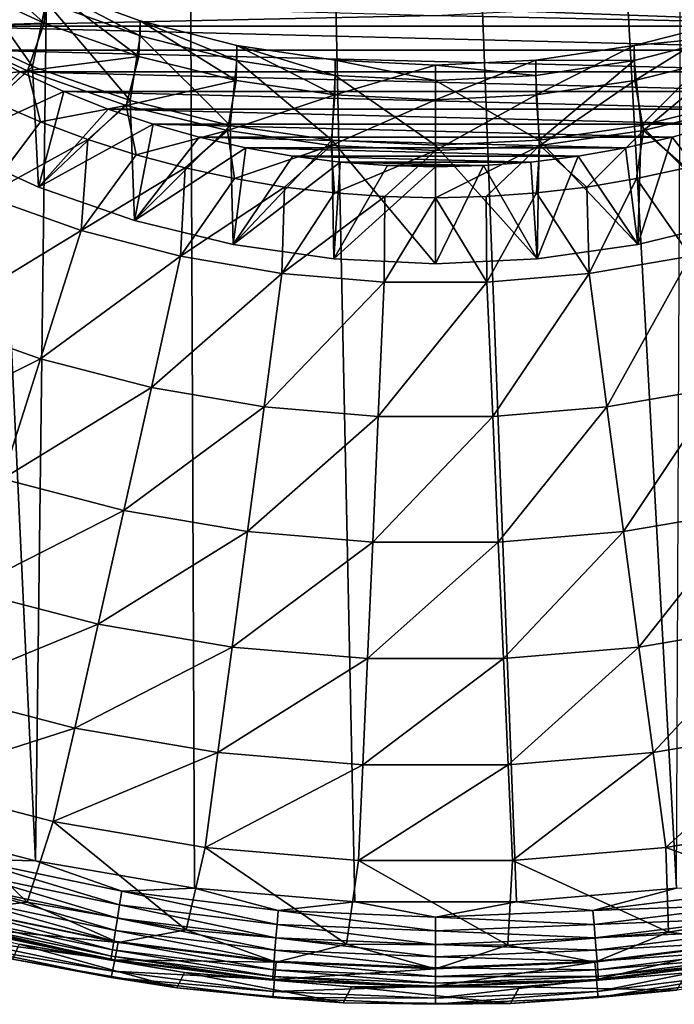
# Model space of a CAD drawing. Header units: metres. Extents: x -150 to 146, y -127 to 82.
# Tile 83 of 256: x -5 to 3, y -127 to -116. Entities that reach past the tile are written whole.
import ezdxf

# ---------------------------------------------------------------- set-up
doc = ezdxf.new("R2010")
doc.units = ezdxf.units.M
doc.layers.add('solid_ELLA_AP_WANNE_SW0001', color=7, linetype='CONTINUOUS')

msp = doc.modelspace()

# ---------------------------------------------------------------- linework, layer by layer
at = {"layer": 'solid_ELLA_AP_WANNE_SW0001'}
for points in [[(-4.56158, -125.847031, 10.967083), (-3.202313, -18.13368, 14.148131), (-9.597679, -18.242001, 14.008192)], [(-2.747187, -126.158188, 10.980032), (-3.202313, -18.13368, 14.148131), (-4.56158, -125.847031, 10.967083)], [(2.74772, -126.158119, 10.980029), (3.217331, -18.133785, 14.147997), (-3.202313, -18.13368, 14.148131)], [(-0.920594, -126.31337, 10.986633), (-3.202313, -18.13368, 14.148131), (-2.747187, -126.158188, 10.980032)], [(0.921139, -126.313347, 10.986632), (-3.202313, -18.13368, 14.148131), (-0.920594, -126.31337, 10.986633)], [(2.74772, -126.158119, 10.980029), (-3.202313, -18.13368, 14.148131), (0.921139, -126.313347, 10.986632)], [(-4.56158, -125.847031, 10.967083), (-9.597679, -18.242001, 14.008192), (-6.335864, -125.385757, 10.948422)], [(-5.45882, -115.38147, -3.731174), (-4.459298, -116.293747, -3.570315), (-5.490164, -115.813255, -3.655038)], [(-5.45882, -115.38147, -3.731174), (-4.437324, -115.875427, -3.644075), (-4.459298, -116.293747, -3.570315)], [(-5.655381, -116.290741, -4.58627), (-4.593499, -116.785728, -4.498991), (-5.458861, -115.555107, -4.715983)], [(-4.593499, -116.785728, -4.498991), (-4.437418, -116.049034, -4.62889), (-5.458861, -115.555107, -4.715983)], [(-5.490164, -115.813255, -3.655038), (-4.459298, -116.293747, -3.570315), (-5.727164, -116.334129, -4.070907)], [(-4.437324, -115.875427, -3.644075), (-3.380657, -116.673424, -3.503367), (-4.459298, -116.293747, -3.570315)], [(-4.437418, -116.049034, -4.62889), (-3.367332, -116.438866, -4.560152), (-4.437324, -115.875427, -3.644075)], [(-4.437324, -115.875427, -3.644075), (-3.367291, -116.265244, -3.575341), (-3.380657, -116.673424, -3.503367)], [(-3.367332, -116.438866, -4.560152), (-3.367291, -116.265244, -3.575341), (-4.437324, -115.875427, -3.644075)], [(0, -116.20752, -13.232071), (-5.685083, -116.329208, -13.210614), (-6.140277, -116.033478, -13.262759)], [(-4.593499, -116.785728, -4.498991), (-3.482459, -117.176842, -4.430027), (-4.437418, -116.049034, -4.62889)], [(-3.482459, -117.176842, -4.430027), (-3.367332, -116.438866, -4.560152), (-4.437418, -116.049034, -4.62889)], [(0.947085, -116.157738, -13.240849), (6.140267, -116.033485, -13.262757), (5.685075, -116.329216, -13.210613)], [(0, -116.20752, -13.232071), (5.685075, -116.329216, -13.210613), (-5.685083, -116.329208, -13.210614)], [(0.947085, -116.157738, -13.240849), (5.685075, -116.329216, -13.210613), (0, -116.20752, -13.232071)], [(-4.459298, -116.293747, -3.570315), (-4.649313, -116.836136, -3.982389), (-5.727164, -116.334129, -4.070907)], [(-5.575287, -117.683701, -12.23896), (-4.593499, -116.785728, -4.498991), (-5.655381, -116.290741, -4.58627)], [(-4.459298, -116.293747, -3.570315), (-3.380657, -116.673424, -3.503367), (-4.649313, -116.836136, -3.982389)], [(-3.367291, -116.265244, -3.575341), (-2.273702, -116.946968, -3.455134), (-3.380657, -116.673424, -3.503367)], [(-3.367332, -116.438866, -4.560152), (-2.265135, -116.720428, -4.510505), (-3.367291, -116.265244, -3.575341)], [(-3.367291, -116.265244, -3.575341), (-2.26515, -116.546776, -3.525698), (-2.273702, -116.946968, -3.455134)], [(-2.265135, -116.720428, -4.510505), (-2.26515, -116.546776, -3.525698), (-3.367291, -116.265244, -3.575341)], [(2.26515, -116.546776, -3.525698), (3.367291, -116.265244, -3.575341), (2.273702, -116.946968, -3.455134)], [(3.367317, -116.438873, -4.560151), (3.367291, -116.265244, -3.575341), (2.26515, -116.546776, -3.525698)], [(3.367291, -116.265244, -3.575341), (3.380657, -116.673424, -3.503367), (2.273702, -116.946968, -3.455134)], [(-5.727164, -116.334129, -4.070907), (-4.649313, -116.836136, -3.982389), (-5.55231, -116.938614, -6.971375)], [(-5.685083, -116.329208, -13.210614), (5.685075, -116.329216, -13.210613), (5.217944, -116.600113, -13.162847)], [(-5.685083, -116.329208, -13.210614), (5.217944, -116.600113, -13.162847), (-5.217952, -116.600105, -13.162848)], [(-3.482459, -117.176842, -4.430027), (-2.342224, -117.458626, -4.380342), (-3.367332, -116.438866, -4.560152)], [(-2.342224, -117.458626, -4.380342), (-2.265135, -116.720428, -4.510505), (-3.367332, -116.438866, -4.560152)], [(2.265129, -116.720428, -4.510505), (3.367317, -116.438873, -4.560151), (2.26515, -116.546776, -3.525698)], [(2.34223, -117.458626, -4.380342), (3.367317, -116.438873, -4.560151), (2.265129, -116.720428, -4.510505)], [(2.34223, -117.458626, -4.380342), (3.482472, -117.176842, -4.430028), (3.367317, -116.438873, -4.560151)], [(-5.217952, -116.600105, -13.162848), (-4.735258, -116.848106, -13.119118), (-5.575287, -117.683701, -12.23896)], [(-5.217952, -116.600105, -13.162848), (5.217944, -116.600113, -13.162847), (4.73525, -116.848114, -13.119118)], [(-5.217952, -116.600105, -13.162848), (4.73525, -116.848114, -13.119118), (-4.735258, -116.848106, -13.119118)], [(-2.26515, -116.546776, -3.525698), (-1.14847, -117.11116, -3.426182), (-2.273702, -116.946968, -3.455134)], [(-2.26515, -116.546776, -3.525698), (-1.144542, -116.715675, -3.495917), (-1.14847, -117.11116, -3.426182)], [(-1.144521, -116.889328, -4.480723), (-1.144542, -116.715675, -3.495917), (-2.26515, -116.546776, -3.525698)], [(-2.265135, -116.720428, -4.510505), (-1.144521, -116.889328, -4.480723), (-2.26515, -116.546776, -3.525698)], [(1.144542, -116.715675, -3.495917), (2.26515, -116.546776, -3.525698), (1.14847, -117.11116, -3.426182)], [(2.265129, -116.720428, -4.510505), (2.26515, -116.546776, -3.525698), (1.144542, -116.715675, -3.495917)], [(2.26515, -116.546776, -3.525698), (2.273702, -116.946968, -3.455134), (1.14847, -117.11116, -3.426182)], [(-3.380657, -116.673424, -3.503367), (-3.526706, -117.231682, -3.912645), (-4.649313, -116.836136, -3.982389)], [(-3.380657, -116.673424, -3.503367), (-2.273702, -116.946968, -3.455134), (-3.526706, -117.231682, -3.912645)], [(-2.342224, -117.458626, -4.380342), (-1.183103, -117.627777, -4.350515), (-2.265135, -116.720428, -4.510505)], [(-1.183103, -117.627777, -4.350515), (-1.144521, -116.889328, -4.480723), (-2.265135, -116.720428, -4.510505)], [(-1.144542, -116.715675, -3.495917), (0, -116.773682, -3.485689), (-1.14847, -117.11116, -3.426182)], [(0, -116.947327, -4.470497), (0, -116.773682, -3.485689), (-1.144542, -116.715675, -3.495917)], [(-1.144521, -116.889328, -4.480723), (0, -116.947327, -4.470497), (-1.144542, -116.715675, -3.495917)], [(1.144542, -116.715675, -3.495917), (1.14847, -117.11116, -3.426182), (0, -117.167603, -3.41623)], [(0, -116.773682, -3.485689), (1.144542, -116.715675, -3.495917), (0, -117.167603, -3.41623)], [(1.144519, -116.889328, -4.480723), (1.144542, -116.715675, -3.495917), (0, -116.773682, -3.485689)], [(1.144519, -116.889328, -4.480723), (2.265129, -116.720428, -4.510505), (1.144542, -116.715675, -3.495917)], [(1.183105, -117.627777, -4.350515), (2.265129, -116.720428, -4.510505), (1.144519, -116.889328, -4.480723)], [(1.183105, -117.627777, -4.350515), (2.34223, -117.458626, -4.380342), (2.265129, -116.720428, -4.510505)], [(2.273702, -116.946968, -3.455134), (3.380657, -116.673424, -3.503367), (2.370155, -117.51696, -3.862343)], [(3.380657, -116.673424, -3.503367), (3.526706, -117.231682, -3.912645), (2.370155, -117.51696, -3.862343)], [(-5.575287, -117.683701, -12.23896), (-4.523974, -118.164642, -12.154156), (-4.593499, -116.785728, -4.498991)], [(-4.735258, -116.848106, -13.119118), (-4.238622, -117.072746, -13.079509), (-5.575287, -117.683701, -12.23896)], [(-4.649313, -116.836136, -3.982389), (-5.032926, -117.190674, -6.95292), (-5.55231, -116.938614, -6.971375)], [(-4.649313, -116.836136, -3.982389), (-4.502293, -117.417664, -6.936165), (-5.032926, -117.190674, -6.95292)], [(-4.735258, -116.848106, -13.119118), (4.73525, -116.848114, -13.119118), (4.238614, -117.072746, -13.079508)], [(-4.735258, -116.848106, -13.119118), (4.238614, -117.072746, -13.079508), (-4.238622, -117.072746, -13.079509)], [(-4.649313, -116.836136, -3.982389), (-3.526706, -117.231682, -3.912645), (-4.502293, -117.417664, -6.936165)], [(-4.523974, -118.164642, -12.154156), (-3.482459, -117.176842, -4.430027), (-4.593499, -116.785728, -4.498991)], [(0, -116.773682, -3.485689), (0, -117.167603, -3.41623), (-1.14847, -117.11116, -3.426182)], [(1.144519, -116.889328, -4.480723), (0, -116.773682, -3.485689), (0, -116.947327, -4.470497)], [(-2.273702, -116.946968, -3.455134), (-2.370155, -117.51696, -3.862343), (-3.526706, -117.231682, -3.912645)], [(-2.273702, -116.946968, -3.455134), (-1.14847, -117.11116, -3.426182), (-2.370155, -117.51696, -3.862343)], [(-1.183103, -117.627777, -4.350515), (0, -117.685936, -4.340261), (-1.144521, -116.889328, -4.480723)], [(0, -117.685936, -4.340261), (0, -116.947327, -4.470497), (-1.144521, -116.889328, -4.480723)], [(1.183105, -117.627777, -4.350515), (1.144519, -116.889328, -4.480723), (0, -116.947327, -4.470497)], [(1.183105, -117.627777, -4.350515), (0, -116.947327, -4.470497), (0, -117.685936, -4.340261)], [(1.14847, -117.11116, -3.426182), (2.273702, -116.946968, -3.455134), (1.190801, -117.689224, -3.831967)], [(2.273702, -116.946968, -3.455134), (2.370155, -117.51696, -3.862343), (1.190801, -117.689224, -3.831967)], [(-4.238622, -117.072746, -13.079509), (-4.523974, -118.164642, -12.154156), (-5.575287, -117.683701, -12.23896)], [(-4.238622, -117.072746, -13.079509), (-3.731889, -117.272324, -13.044317), (-4.523974, -118.164642, -12.154156)], [(-4.238622, -117.072746, -13.079509), (4.238614, -117.072746, -13.079508), (3.731881, -117.272331, -13.044316)], [(-4.238622, -117.072746, -13.079509), (3.731881, -117.272331, -13.044316), (-3.731889, -117.272324, -13.044317)], [(-5.142128, -118.266846, -6.243542), (-5.032926, -117.190674, -6.95292), (-4.502293, -117.417664, -6.936165)], [(-4.523974, -118.164642, -12.154156), (-3.430445, -118.543449, -12.087362), (-3.482459, -117.176842, -4.430027)], [(-3.430445, -118.543449, -12.087362), (-2.342224, -117.458626, -4.380342), (-3.482459, -117.176842, -4.430027)], [(-1.14847, -117.11116, -3.426182), (-1.190801, -117.689224, -3.831967), (-2.370155, -117.51696, -3.862343)], [(-1.14847, -117.11116, -3.426182), (0, -117.167603, -3.41623), (-1.190801, -117.689224, -3.831967)], [(0, -117.167603, -3.41623), (0, -117.746834, -3.82181), (-1.190801, -117.689224, -3.831967)], [(1.14847, -117.11116, -3.426182), (1.190801, -117.689224, -3.831967), (0, -117.746834, -3.82181)], [(0, -117.167603, -3.41623), (1.14847, -117.11116, -3.426182), (0, -117.746834, -3.82181)], [(3.430445, -118.543449, -12.087362), (3.482472, -117.176842, -4.430028), (2.34223, -117.458626, -4.380342)], [(-3.731889, -117.272324, -13.044317), (-3.21869, -117.445244, -13.013827), (-4.523974, -118.164642, -12.154156)], [(-3.526706, -117.231682, -3.912645), (-3.961636, -117.61911, -6.921339), (-4.502293, -117.417664, -6.936165)], [(-3.526706, -117.231682, -3.912645), (-3.412164, -117.794579, -6.908465), (-3.961636, -117.61911, -6.921339)], [(-3.731889, -117.272324, -13.044317), (3.731881, -117.272331, -13.044316), (3.218681, -117.445244, -13.013827)], [(-3.731889, -117.272324, -13.044317), (3.218681, -117.445244, -13.013827), (-3.21869, -117.445244, -13.013827)], [(-3.526706, -117.231682, -3.912645), (-2.370155, -117.51696, -3.862343), (-3.412164, -117.794579, -6.908465)], [(2.855108, -117.943687, -6.897513), (2.370155, -117.51696, -3.862343), (3.526706, -117.231682, -3.912645)], [(-5.142128, -118.266846, -6.243542), (-4.502293, -117.417664, -6.936165), (-3.961636, -117.61911, -6.921339)], [(-3.21869, -117.445244, -13.013827), (-3.430445, -118.543449, -12.087362), (-4.523974, -118.164642, -12.154156)], [(-3.21869, -117.445244, -13.013827), (-2.69575, -117.592339, -12.987889), (-3.430445, -118.543449, -12.087362)], [(-3.430445, -118.543449, -12.087362), (-2.304904, -118.816582, -12.039203), (-2.342224, -117.458626, -4.380342)], [(-2.370155, -117.51696, -3.862343), (-2.855095, -117.943695, -6.897513), (-3.412164, -117.794579, -6.908465)], [(-3.21869, -117.445244, -13.013827), (3.218681, -117.445244, -13.013827), (2.695743, -117.592346, -12.987889)], [(-3.21869, -117.445244, -13.013827), (2.695743, -117.592346, -12.987889), (-2.69575, -117.592339, -12.987889)], [(-2.370155, -117.51696, -3.862343), (-2.291664, -118.066124, -6.888448), (-2.855095, -117.943695, -6.897513)], [(-2.370155, -117.51696, -3.862343), (-1.190801, -117.689224, -3.831967), (-2.291664, -118.066124, -6.888448)], [(-2.304904, -118.816582, -12.039203), (-1.183103, -117.627777, -4.350515), (-2.342224, -117.458626, -4.380342)], [(2.304904, -118.816582, -12.039203), (2.34223, -117.458626, -4.380342), (1.183105, -117.627777, -4.350515)], [(1.72316, -118.161598, -6.881344), (1.190801, -117.689224, -3.831967), (2.370155, -117.51696, -3.862343)], [(2.291677, -118.066116, -6.888448), (1.72316, -118.161598, -6.881344), (2.370155, -117.51696, -3.862343)], [(2.855108, -117.943687, -6.897513), (2.291677, -118.066116, -6.888448), (2.370155, -117.51696, -3.862343)], [(3.430445, -118.543449, -12.087362), (2.34223, -117.458626, -4.380342), (2.304904, -118.816582, -12.039203)], [(2.695743, -117.592346, -12.987889), (3.218681, -117.445244, -13.013827), (3.430445, -118.543449, -12.087362)], [(-4.038369, -118.656494, -6.22737), (-5.142128, -118.266846, -6.243542), (-3.961636, -117.61911, -6.921339)], [(-4.038369, -118.656494, -6.22737), (-3.961636, -117.61911, -6.921339), (-3.412164, -117.794579, -6.908465)], [(-2.69575, -117.592339, -12.987889), (-2.16362, -117.713829, -12.966468), (-3.430445, -118.543449, -12.087362)], [(-2.69575, -117.592339, -12.987889), (2.695743, -117.592346, -12.987889), (2.163613, -117.713829, -12.966468)], [(-2.69575, -117.592339, -12.987889), (2.163613, -117.713829, -12.966468), (-2.16362, -117.713829, -12.966468)], [(-2.304904, -118.816582, -12.039203), (-1.157854, -118.981483, -12.010125), (-1.183103, -117.627777, -4.350515)], [(0, -119.036621, -12.000402), (0, -117.685936, -4.340261), (-1.183103, -117.627777, -4.350515)], [(-1.157854, -118.981483, -12.010125), (0, -119.036621, -12.000402), (-1.183103, -117.627777, -4.350515)], [(1.157854, -118.981483, -12.010125), (1.183105, -117.627777, -4.350515), (0, -117.685936, -4.340261)], [(2.304904, -118.816582, -12.039203), (1.183105, -117.627777, -4.350515), (1.157854, -118.981483, -12.010125)], [(2.163613, -117.713829, -12.966468), (2.695743, -117.592346, -12.987889), (2.304904, -118.816582, -12.039203)], [(2.695743, -117.592346, -12.987889), (3.430445, -118.543449, -12.087362), (2.304904, -118.816582, -12.039203)], [(-2.16362, -117.713829, -12.966468), (-2.304904, -118.816582, -12.039203), (-3.430445, -118.543449, -12.087362)], [(-2.16362, -117.713829, -12.966468), (-1.626341, -117.808853, -12.949713), (-2.304904, -118.816582, -12.039203)], [(-1.190801, -117.689224, -3.831967), (-1.72315, -118.161606, -6.881344), (-2.291664, -118.066124, -6.888448)], [(-2.16362, -117.713829, -12.966468), (2.163613, -117.713829, -12.966468), (1.626335, -117.808853, -12.949713)], [(-2.16362, -117.713829, -12.966468), (1.626335, -117.808853, -12.949713), (-1.626341, -117.808853, -12.949713)], [(-1.190801, -117.689224, -3.831967), (-1.15084, -118.229942, -6.876268), (-1.72315, -118.161606, -6.881344)], [(-1.190801, -117.689224, -3.831967), (0, -117.746834, -3.82181), (-1.15084, -118.229942, -6.876268)], [(0, -117.746834, -3.82181), (-0.576026, -118.271011, -6.873243), (-1.15084, -118.229942, -6.876268)], [(0, -117.746834, -3.82181), (0, -118.284714, -6.872285), (-0.576026, -118.271011, -6.873243)], [(1.157854, -118.981483, -12.010125), (0, -117.685936, -4.340261), (0, -119.036621, -12.000402)], [(1.190801, -117.689224, -3.831967), (0, -118.284714, -6.872285), (0, -117.746834, -3.82181)], [(0.57603, -118.271011, -6.873243), (0, -118.284714, -6.872285), (1.190801, -117.689224, -3.831967)], [(1.150848, -118.229942, -6.876268), (0.57603, -118.271011, -6.873243), (1.190801, -117.689224, -3.831967)], [(1.72316, -118.161598, -6.881344), (1.150848, -118.229942, -6.876268), (1.190801, -117.689224, -3.831967)], [(1.626335, -117.808853, -12.949713), (2.163613, -117.713829, -12.966468), (2.304904, -118.816582, -12.039203)], [(-4.038369, -118.656494, -6.22737), (-3.412164, -117.794579, -6.908465), (-2.855095, -117.943695, -6.897513)], [(-1.626341, -117.808853, -12.949713), (-1.087932, -117.876579, -12.937772), (-2.304904, -118.816582, -12.039203)], [(-1.087932, -117.876579, -12.937772), (-1.157854, -118.981483, -12.010125), (-2.304904, -118.816582, -12.039203)], [(-1.626341, -117.808853, -12.949713), (1.626335, -117.808853, -12.949713), (1.087927, -117.876579, -12.937771)], [(-1.626341, -117.808853, -12.949713), (1.087927, -117.876579, -12.937771), (-1.087932, -117.876579, -12.937772)], [(-1.087932, -117.876579, -12.937772), (-0.546074, -117.916977, -12.930648), (-1.157854, -118.981483, -12.010125)], [(-1.087932, -117.876579, -12.937772), (1.087927, -117.876579, -12.937771), (0.546069, -117.916977, -12.930648)], [(-1.087932, -117.876579, -12.937772), (0.546069, -117.916977, -12.930648), (-0.546074, -117.916977, -12.930648)], [(0.546069, -117.916977, -12.930648), (1.087927, -117.876579, -12.937771), (1.157854, -118.981483, -12.010125)], [(1.087927, -117.876579, -12.937771), (1.626335, -117.808853, -12.949713), (1.157854, -118.981483, -12.010125)], [(1.626335, -117.808853, -12.949713), (2.304904, -118.816582, -12.039203), (1.157854, -118.981483, -12.010125)], [(-2.905514, -118.95121, -6.215138), (-4.038369, -118.656494, -6.22737), (-2.855095, -117.943695, -6.897513)], [(-2.905514, -118.95121, -6.215138), (-2.855095, -117.943695, -6.897513), (-2.291664, -118.066124, -6.888448)], [(-0.546074, -117.916977, -12.930648), (-0.000003, -117.930443, -12.928274), (-1.157854, -118.981483, -12.010125)], [(-0.000003, -117.930443, -12.928274), (0, -119.036621, -12.000402), (-1.157854, -118.981483, -12.010125)], [(-0.546074, -117.916977, -12.930648), (0.546069, -117.916977, -12.930648), (-0.000003, -117.930443, -12.928274)], [(-0.000003, -117.930443, -12.928274), (0.546069, -117.916977, -12.930648), (0, -119.036621, -12.000402)], [(0.546069, -117.916977, -12.930648), (1.157854, -118.981483, -12.010125), (0, -119.036621, -12.000402)], [(2.905514, -118.95121, -6.215138), (2.291677, -118.066116, -6.888448), (2.855108, -117.943687, -6.897513)], [(-2.905514, -118.95121, -6.215138), (-2.291664, -118.066124, -6.888448), (-1.72315, -118.161606, -6.881344)], [(1.751724, -119.14888, -6.206934), (1.72316, -118.161598, -6.881344), (2.291677, -118.066116, -6.888448)], [(2.905514, -118.95121, -6.215138), (1.751724, -119.14888, -6.206934), (2.291677, -118.066116, -6.888448)], [(-1.751724, -119.14888, -6.206934), (-2.905514, -118.95121, -6.215138), (-1.72315, -118.161606, -6.881344)], [(-1.751724, -119.14888, -6.206934), (-1.72315, -118.161606, -6.881344), (-1.15084, -118.229942, -6.876268)], [(1.751724, -119.14888, -6.206934), (1.150848, -118.229942, -6.876268), (1.72316, -118.161598, -6.881344)], [(-5.731776, -119.685852, -5.047767), (-5.142128, -118.266846, -6.243542), (-4.038369, -118.656494, -6.22737)], [(-1.751724, -119.14888, -6.206934), (-1.15084, -118.229942, -6.876268), (-0.576026, -118.271011, -6.873243)], [(-0.585314, -119.24807, -6.202818), (-1.751724, -119.14888, -6.206934), (-0.576026, -118.271011, -6.873243)], [(-0.585314, -119.24807, -6.202818), (-0.576026, -118.271011, -6.873243), (0, -118.284714, -6.872285)], [(0.585314, -119.24807, -6.202818), (-0.585314, -119.24807, -6.202818), (0, -118.284714, -6.872285)], [(0.585314, -119.24807, -6.202818), (0, -118.284714, -6.872285), (0.57603, -118.271011, -6.873243)], [(0.585314, -119.24807, -6.202818), (0.57603, -118.271011, -6.873243), (1.150848, -118.229942, -6.876268)], [(1.751724, -119.14888, -6.206934), (0.585314, -119.24807, -6.202818), (1.150848, -118.229942, -6.876268)], [(-4.50145, -120.120178, -5.029741), (-5.731776, -119.685852, -5.047767), (-4.038369, -118.656494, -6.22737)], [(-4.50145, -120.120178, -5.029741), (-4.038369, -118.656494, -6.22737), (-2.905514, -118.95121, -6.215138)], [(-3.23869, -120.448692, -5.016107), (-4.50145, -120.120178, -5.029741), (-2.905514, -118.95121, -6.215138)], [(-3.23869, -120.448692, -5.016107), (-2.905514, -118.95121, -6.215138), (-1.751724, -119.14888, -6.206934)], [(1.952595, -120.669029, -5.006962), (1.751724, -119.14888, -6.206934), (2.905514, -118.95121, -6.215138)], [(3.23869, -120.448692, -5.016107), (1.952595, -120.669029, -5.006962), (2.905514, -118.95121, -6.215138)], [(-1.952595, -120.669029, -5.006962), (-3.23869, -120.448692, -5.016107), (-1.751724, -119.14888, -6.206934)], [(-1.952595, -120.669029, -5.006962), (-1.751724, -119.14888, -6.206934), (-0.585314, -119.24807, -6.202818)], [(0.652432, -120.779594, -5.002373), (0.585314, -119.24807, -6.202818), (1.751724, -119.14888, -6.206934)], [(1.952595, -120.669029, -5.006962), (0.652432, -120.779594, -5.002373), (1.751724, -119.14888, -6.206934)], [(-0.652432, -120.779594, -5.002373), (-1.952595, -120.669029, -5.006962), (-0.585314, -119.24807, -6.202818)], [(-0.652432, -120.779594, -5.002373), (-0.585314, -119.24807, -6.202818), (0.585314, -119.24807, -6.202818)], [(0.652432, -120.779594, -5.002373), (-0.652432, -120.779594, -5.002373), (0.585314, -119.24807, -6.202818)], [(-6.28665, -121.013451, -3.736008), (-5.731776, -119.685852, -5.047767), (-4.50145, -120.120178, -5.029741)], [(-4.93722, -121.48983, -3.716236), (-6.28665, -121.013451, -3.736008), (-4.50145, -120.120178, -5.029741)], [(-4.93722, -121.48983, -3.716236), (-4.50145, -120.120178, -5.029741), (-3.23869, -120.448692, -5.016107)], [(-3.552216, -121.850143, -3.701282), (-4.93722, -121.48983, -3.716236), (-3.23869, -120.448692, -5.016107)], [(-3.552216, -121.850143, -3.701282), (-3.23869, -120.448692, -5.016107), (-1.952595, -120.669029, -5.006962)], [(2.141619, -122.091805, -3.691252), (1.952595, -120.669029, -5.006962), (3.23869, -120.448692, -5.016107)], [(3.552216, -121.850143, -3.701282), (2.141619, -122.091805, -3.691252), (3.23869, -120.448692, -5.016107)], [(-2.141619, -122.091805, -3.691252), (-3.552216, -121.850143, -3.701282), (-1.952595, -120.669029, -5.006962)], [(-2.141619, -122.091805, -3.691252), (-1.952595, -120.669029, -5.006962), (-0.652432, -120.779594, -5.002373)], [(0.715592, -122.213074, -3.686219), (0.652432, -120.779594, -5.002373), (1.952595, -120.669029, -5.006962)], [(2.141619, -122.091805, -3.691252), (0.715592, -122.213074, -3.686219), (1.952595, -120.669029, -5.006962)], [(-0.715592, -122.213074, -3.686219), (-2.141619, -122.091805, -3.691252), (-0.652432, -120.779594, -5.002373)], [(-0.715592, -122.213074, -3.686219), (-0.652432, -120.779594, -5.002373), (0.652432, -120.779594, -5.002373)], [(0.715592, -122.213074, -3.686219), (-0.715592, -122.213074, -3.686219), (0.652432, -120.779594, -5.002373)], [(-5.343042, -122.757126, -2.294831), (-4.93722, -121.48983, -3.716236), (-3.552216, -121.850143, -3.701282)], [(-3.844196, -123.147057, -2.278647), (-5.343042, -122.757126, -2.294831), (-3.552216, -121.850143, -3.701282)], [(-3.844196, -123.147057, -2.278647), (-3.552216, -121.850143, -3.701282), (-2.141619, -122.091805, -3.691252)], [(2.317653, -123.408585, -2.267793), (2.141619, -122.091805, -3.691252), (3.552216, -121.850143, -3.701282)], [(3.844196, -123.147057, -2.278647), (2.317653, -123.408585, -2.267793), (3.552216, -121.850143, -3.701282)], [(-2.317653, -123.408585, -2.267793), (-3.844196, -123.147057, -2.278647), (-2.141619, -122.091805, -3.691252)], [(-2.317653, -123.408585, -2.267793), (-2.141619, -122.091805, -3.691252), (-0.715592, -122.213074, -3.686219)], [(0.774411, -123.539818, -2.262346), (0.715592, -122.213074, -3.686219), (2.141619, -122.091805, -3.691252)], [(2.317653, -123.408585, -2.267793), (0.774411, -123.539818, -2.262346), (2.141619, -122.091805, -3.691252)], [(-0.774411, -123.539818, -2.262346), (-2.317653, -123.408585, -2.267793), (-0.715592, -122.213074, -3.686219)], [(-0.774411, -123.539818, -2.262346), (-0.715592, -122.213074, -3.686219), (0.715592, -122.213074, -3.686219)], [(0.774411, -123.539818, -2.262346), (-0.774411, -123.539818, -2.262346), (0.715592, -122.213074, -3.686219)], [(-5.716454, -123.914375, -0.774154), (-5.343042, -122.757126, -2.294831), (-3.844196, -123.147057, -2.278647)], [(-4.112858, -124.331558, -0.756839), (-5.716454, -123.914375, -0.774154), (-3.844196, -123.147057, -2.278647)], [(-4.112858, -124.331558, -0.756839), (-3.844196, -123.147057, -2.278647), (-2.317653, -123.408585, -2.267793)], [(2.479628, -124.611366, -0.745226), (2.317653, -123.408585, -2.267793), (3.844196, -123.147057, -2.278647)], [(4.112858, -124.331558, -0.756839), (2.479628, -124.611366, -0.745226), (3.844196, -123.147057, -2.278647)], [(-2.479628, -124.611366, -0.745226), (-4.112858, -124.331558, -0.756839), (-2.317653, -123.408585, -2.267793)], [(-2.479628, -124.611366, -0.745226), (-2.317653, -123.408585, -2.267793), (-0.774411, -123.539818, -2.262346)], [(0.828533, -124.751778, -0.739399), (0.774411, -123.539818, -2.262346), (2.317653, -123.408585, -2.267793)], [(2.479628, -124.611366, -0.745226), (0.828533, -124.751778, -0.739399), (2.317653, -123.408585, -2.267793)], [(-0.828533, -124.751778, -0.739399), (-2.479628, -124.611366, -0.745226), (-0.774411, -123.539818, -2.262346)], [(-0.828533, -124.751778, -0.739399), (-0.774411, -123.539818, -2.262346), (0.774411, -123.539818, -2.262346)], [(0.828533, -124.751778, -0.739399), (-0.828533, -124.751778, -0.739399), (0.774411, -123.539818, -2.262346)], [(-6.055175, -124.954559, 0.836564), (-5.716454, -123.914375, -0.774154), (-4.112858, -124.331558, -0.756839)], [(-4.35656, -125.396469, 0.854904), (-6.055175, -124.954559, 0.836564), (-4.112858, -124.331558, -0.756839)], [(-4.35656, -125.396469, 0.854904), (-4.112858, -124.331558, -0.756839), (-2.479628, -124.611366, -0.745226)], [(2.626555, -125.692848, 0.867205), (2.479628, -124.611366, -0.745226), (4.112858, -124.331558, -0.756839)], [(4.35656, -125.396469, 0.854904), (2.626555, -125.692848, 0.867205), (4.112858, -124.331558, -0.756839)], [(-2.626555, -125.692848, 0.867205), (-4.35656, -125.396469, 0.854904), (-2.479628, -124.611366, -0.745226)], [(-2.626555, -125.692848, 0.867205), (-2.479628, -124.611366, -0.745226), (-0.828533, -124.751778, -0.739399)], [(0.877626, -125.841576, 0.873378), (0.828533, -124.751778, -0.739399), (2.479628, -124.611366, -0.745226)], [(2.626555, -125.692848, 0.867205), (0.877626, -125.841576, 0.873378), (2.479628, -124.611366, -0.745226)], [(-0.877626, -125.841576, 0.873378), (-2.626555, -125.692848, 0.867205), (-0.828533, -124.751778, -0.739399)], [(-0.877626, -125.841576, 0.873378), (-0.828533, -124.751778, -0.739399), (0.828533, -124.751778, -0.739399)], [(0.877626, -125.841576, 0.873378), (-0.877626, -125.841576, 0.873378), (0.828533, -124.751778, -0.739399)], [(-6.055175, -124.954559, 0.836564), (-4.65384, -126.316795, 2.54396), (-6.430501, -125.847626, 2.524488)], [(-4.35656, -125.396469, 0.854904), (-4.65384, -126.316795, 2.54396), (-6.055175, -124.954559, 0.836564)], [(-4.56158, -125.847031, 10.967083), (-6.335864, -125.385757, 10.948422), (-5.332599, -125.825027, 10.943447)], [(-4.35656, -125.396469, 0.854904), (-2.843757, -126.634155, 2.557132), (-4.65384, -126.316795, 2.54396)], [(-2.626555, -125.692848, 0.867205), (-2.843757, -126.634155, 2.557132), (-4.35656, -125.396469, 0.854904)], [(4.35656, -125.396469, 0.854904), (4.467369, -126.356827, 2.545622), (2.626555, -125.692848, 0.867205)], [(-2.626555, -125.692848, 0.867205), (-1.013726, -126.797401, 2.563907), (-2.843757, -126.634155, 2.557132)], [(-0.877626, -125.841576, 0.873378), (-1.013726, -126.797401, 2.563907), (-2.626555, -125.692848, 0.867205)], [(2.626555, -125.692848, 0.867205), (2.654594, -126.658287, 2.558134), (0.877626, -125.841576, 0.873378)], [(2.626555, -125.692848, 0.867205), (4.467369, -126.356827, 2.545622), (2.654594, -126.658287, 2.558134)], [(-6.430501, -125.847626, 2.524488), (-4.65384, -126.316795, 2.54396), (-5.397919, -126.405487, 3.102468)], [(-5.332599, -125.825027, 10.943447), (-5.370845, -125.977959, 10.899938), (-3.600799, -126.347603, 10.915546)], [(-3.575157, -126.191978, 10.958759), (-5.332599, -125.825027, 10.943447), (-3.600799, -126.347603, 10.915546)], [(-4.56158, -125.847031, 10.967083), (-5.332599, -125.825027, 10.943447), (-3.575157, -126.191978, 10.958759)], [(-2.747187, -126.158188, 10.980032), (-4.56158, -125.847031, 10.967083), (-3.575157, -126.191978, 10.958759)], [(-0.877626, -125.841576, 0.873378), (0.823211, -126.805458, 2.564242), (-1.013726, -126.797401, 2.563907)], [(0.877626, -125.841576, 0.873378), (0.823211, -126.805458, 2.564242), (-0.877626, -125.841576, 0.873378)], [(0.877626, -125.841576, 0.873378), (2.654594, -126.658287, 2.558134), (0.823211, -126.805458, 2.564242)], [(-5.370845, -125.977959, 10.899938), (-5.407862, -126.127159, 10.828309), (-3.625616, -126.499443, 10.844205)], [(-3.600799, -126.347603, 10.915546), (-5.370845, -125.977959, 10.899938), (-3.625616, -126.499443, 10.844205)], [(-5.407862, -126.127159, 10.828309), (-5.441834, -126.265434, 10.729262), (-3.648392, -126.640182, 10.745424)], [(-3.625616, -126.499443, 10.844205), (-5.407862, -126.127159, 10.828309), (-3.648392, -126.640182, 10.745424)], [(-3.575157, -126.191978, 10.958759), (-3.600799, -126.347603, 10.915546), (-1.806236, -126.570358, 10.925174)], [(-2.747187, -126.158188, 10.980032), (-3.575157, -126.191978, 10.958759), (-1.793373, -126.413109, 10.968205)], [(-1.793373, -126.413109, 10.968205), (-3.575157, -126.191978, 10.958759), (-1.806236, -126.570358, 10.925174)], [(-0.920594, -126.31337, 10.986633), (-2.747187, -126.158188, 10.980032), (-1.793373, -126.413109, 10.968205)], [(2.74772, -126.158119, 10.980029), (0.921139, -126.313347, 10.986632), (1.794411, -126.413025, 10.968202)], [(2.74772, -126.158119, 10.980029), (1.794411, -126.413025, 10.968202), (3.576061, -126.191833, 10.958754)], [(3.576061, -126.191833, 10.958754), (1.794411, -126.413025, 10.968202), (3.601709, -126.34745, 10.91554)], [(-5.441834, -126.265434, 10.729262), (-5.471063, -126.385941, 10.606082), (-3.667988, -126.762856, 10.622474)], [(-3.648392, -126.640182, 10.745424), (-5.441834, -126.265434, 10.729262), (-3.667988, -126.762856, 10.622474)], [(-5.471063, -126.385941, 10.606082), (-5.494226, -126.483215, 10.464334), (-3.683517, -126.861908, 10.480911)], [(-3.667988, -126.762856, 10.622474), (-5.471063, -126.385941, 10.606082), (-3.683517, -126.861908, 10.480911)], [(-5.397919, -126.405487, 3.102468), (-3.619229, -126.778114, 3.117933), (-5.452391, -126.596245, 3.693652)], [(-4.65384, -126.316795, 2.54396), (-3.619229, -126.778114, 3.117933), (-5.397919, -126.405487, 3.102468)], [(-4.65384, -126.316795, 2.54396), (-2.843757, -126.634155, 2.557132), (-3.619229, -126.778114, 3.117933)], [(-3.600799, -126.347603, 10.915546), (-3.625616, -126.499443, 10.844205), (-1.818684, -126.723793, 10.854009)], [(-1.806236, -126.570358, 10.925174), (-3.600799, -126.347603, 10.915546), (-1.818684, -126.723793, 10.854009)], [(-1.793373, -126.413109, 10.968205), (-1.806236, -126.570358, 10.925174), (0.000556, -126.644737, 10.928425)], [(-0.920594, -126.31337, 10.986633), (-1.793373, -126.413109, 10.968205), (0.000552, -126.486954, 10.971396)], [(0.000552, -126.486954, 10.971396), (-1.793373, -126.413109, 10.968205), (0.000556, -126.644737, 10.928425)], [(0.921139, -126.313347, 10.986632), (-0.920594, -126.31337, 10.986633), (0.000552, -126.486954, 10.971396)], [(0.921139, -126.313347, 10.986632), (0.000552, -126.486954, 10.971396), (1.794411, -126.413025, 10.968202)], [(1.794411, -126.413025, 10.968202), (0.000552, -126.486954, 10.971396), (1.807281, -126.570267, 10.92517)], [(1.794411, -126.413025, 10.968202), (1.807281, -126.570267, 10.92517), (3.601709, -126.34745, 10.91554)], [(3.601709, -126.34745, 10.91554), (1.807281, -126.570267, 10.92517), (3.626532, -126.49929, 10.844199)], [(2.654594, -126.658287, 2.558134), (4.467369, -126.356827, 2.545622), (3.619229, -126.778114, 3.117933)], [(-5.494226, -126.483215, 10.464334), (-5.510571, -126.554016, 10.311054), (-3.694476, -126.934013, 10.327765)], [(-3.683517, -126.861908, 10.480911), (-5.494226, -126.483215, 10.464334), (-3.694476, -126.934013, 10.327765)], [(-3.625616, -126.499443, 10.844205), (-3.648392, -126.640182, 10.745424), (-1.83011, -126.86602, 10.755391)], [(-1.818684, -126.723793, 10.854009), (-3.625616, -126.499443, 10.844205), (-1.83011, -126.86602, 10.755391)], [(0.000552, -126.486954, 10.971396), (0.000556, -126.644737, 10.928425), (1.807281, -126.570267, 10.92517)], [(1.807281, -126.570267, 10.92517), (1.819737, -126.723701, 10.854005), (3.626532, -126.49929, 10.844199)], [(3.626532, -126.49929, 10.844199), (1.819737, -126.723701, 10.854005), (3.649314, -126.640038, 10.745418)], [(-5.510571, -126.554016, 10.311054), (-5.519984, -126.597572, 10.153658), (-3.700786, -126.978416, 10.170448)], [(-3.700786, -126.978416, 10.170448), (-5.519984, -126.597572, 10.153658), (-4.744601, -126.7976, 10.008677)], [(-3.694476, -126.934013, 10.327765), (-5.510571, -126.554016, 10.311054), (-3.700786, -126.978416, 10.170448)], [(-5.452391, -126.596245, 3.693652), (-3.655752, -126.972633, 3.709274), (-5.491722, -126.726433, 4.302224)], [(-3.619229, -126.778114, 3.117933), (-3.655752, -126.972633, 3.709274), (-5.452391, -126.596245, 3.693652)], [(-3.648392, -126.640182, 10.745424), (-3.667988, -126.762856, 10.622474), (-1.839939, -126.989998, 10.632583)], [(-1.83011, -126.86602, 10.755391), (-3.648392, -126.640182, 10.745424), (-1.839939, -126.989998, 10.632583)], [(-2.843757, -126.634155, 2.557132), (-1.815816, -127.002716, 3.127255), (-3.619229, -126.778114, 3.117933)], [(-2.843757, -126.634155, 2.557132), (-1.013726, -126.797401, 2.563907), (-1.815816, -127.002716, 3.127255)], [(-1.806236, -126.570358, 10.925174), (-1.818684, -126.723793, 10.854009), (0.00056, -126.798706, 10.85732)], [(0.000556, -126.644737, 10.928425), (-1.806236, -126.570358, 10.925174), (0.00056, -126.798706, 10.85732)], [(1.807281, -126.570267, 10.92517), (0.000556, -126.644737, 10.928425), (1.819737, -126.723701, 10.854005)], [(0.000556, -126.644737, 10.928425), (0.00056, -126.798706, 10.85732), (1.819737, -126.723701, 10.854005)], [(1.819737, -126.723701, 10.854005), (1.831168, -126.865929, 10.755387), (3.649314, -126.640038, 10.745418)], [(3.649314, -126.640038, 10.745418), (1.831168, -126.865929, 10.755387), (3.668916, -126.762703, 10.622468)], [(-5.491722, -126.726433, 4.302224), (-3.682122, -127.105537, 4.317958), (-5.515484, -126.79464, 4.921609)], [(-3.655752, -126.972633, 3.709274), (-3.682122, -127.105537, 4.317958), (-5.491722, -126.726433, 4.302224)], [(-1.818684, -126.723793, 10.854009), (-1.83011, -126.86602, 10.755391), (0.000563, -126.941429, 10.758757)], [(0.00056, -126.798706, 10.85732), (-1.818684, -126.723793, 10.854009), (0.000563, -126.941429, 10.758757)], [(1.819737, -126.723701, 10.854005), (0.00056, -126.798706, 10.85732), (1.831168, -126.865929, 10.755387)], [(0.823211, -126.805458, 2.564242), (2.654594, -126.658287, 2.558134), (1.815816, -127.002716, 3.127255)], [(2.654594, -126.658287, 2.558134), (3.619229, -126.778114, 3.117933), (1.815816, -127.002716, 3.127255)], [(-5.515484, -126.79464, 4.921609), (-3.698055, -127.175392, 4.937411), (-4.823733, -126.965363, 5.55135)], [(-3.682122, -127.105537, 4.317958), (-3.698055, -127.175392, 4.937411), (-5.515484, -126.79464, 4.921609)], [(-4.744601, -126.7976, 10.008677), (-4.823733, -126.965363, 5.55135), (-2.947881, -127.294289, 5.565002)], [(-2.860543, -127.120689, 10.021934), (-4.744601, -126.7976, 10.008677), (-2.947881, -127.294289, 5.565002)], [(-3.700786, -126.978416, 10.170448), (-4.744601, -126.7976, 10.008677), (-2.860543, -127.120689, 10.021934)], [(-3.683517, -126.861908, 10.480911), (-3.694476, -126.934013, 10.327765), (-1.853226, -127.163017, 10.338069)], [(-3.667988, -126.762856, 10.622474), (-3.683517, -126.861908, 10.480911), (-1.847729, -127.090111, 10.491133)], [(-1.847729, -127.090111, 10.491133), (-3.683517, -126.861908, 10.480911), (-1.853226, -127.163017, 10.338069)], [(-1.839939, -126.989998, 10.632583), (-3.667988, -126.762856, 10.622474), (-1.847729, -127.090111, 10.491133)], [(-3.619229, -126.778114, 3.117933), (-1.815816, -127.002716, 3.127255), (-3.655752, -126.972633, 3.709274)], [(-1.83011, -126.86602, 10.755391), (-1.839939, -126.989998, 10.632583), (0.000566, -127.065842, 10.635996)], [(0.000563, -126.941429, 10.758757), (-1.83011, -126.86602, 10.755391), (0.000566, -127.065842, 10.635996)], [(-1.013726, -126.797401, 2.563907), (0, -127.077759, 3.130369), (-1.815816, -127.002716, 3.127255)], [(-1.013726, -126.797401, 2.563907), (0.823211, -126.805458, 2.564242), (0, -127.077759, 3.130369)], [(0.823211, -126.805458, 2.564242), (1.815816, -127.002716, 3.127255), (0, -127.077759, 3.130369)], [(0.00056, -126.798706, 10.85732), (0.000563, -126.941429, 10.758757), (1.831168, -126.865929, 10.755387)], [(1.831168, -126.865929, 10.755387), (0.000563, -126.941429, 10.758757), (1.841004, -126.989906, 10.632579)], [(1.815816, -127.002716, 3.127255), (3.619229, -126.778114, 3.117933), (1.834141, -127.199501, 3.71869)], [(1.831168, -126.865929, 10.755387), (1.841004, -126.989906, 10.632579), (3.668916, -126.762703, 10.622468)], [(3.619229, -126.778114, 3.117933), (3.655752, -126.972633, 3.709274), (1.834141, -127.199501, 3.71869)], [(3.668916, -126.762703, 10.622468), (1.841004, -126.989906, 10.632579), (3.684449, -126.861755, 10.480906)], [(1.841004, -126.989906, 10.632579), (1.848798, -127.090027, 10.491129), (3.684449, -126.861755, 10.480906)], [(3.684449, -126.861755, 10.480906), (1.848798, -127.090027, 10.491129), (3.69541, -126.933861, 10.327759)], [(-3.698055, -127.175392, 4.937411), (-2.947881, -127.294289, 5.565002), (-4.823733, -126.965363, 5.55135)], [(-3.694476, -126.934013, 10.327765), (-3.700786, -126.978416, 10.170448), (-1.856392, -127.207924, 10.180801)], [(-1.856392, -127.207924, 10.180801), (-3.700786, -126.978416, 10.170448), (-2.860543, -127.120689, 10.021934)], [(-1.853226, -127.163017, 10.338069), (-3.694476, -126.934013, 10.327765), (-1.856392, -127.207924, 10.180801)], [(-3.655752, -126.972633, 3.709274), (-1.834141, -127.199501, 3.71869), (-3.682122, -127.105537, 4.317958)], [(-1.815816, -127.002716, 3.127255), (-1.834141, -127.199501, 3.71869), (-3.655752, -126.972633, 3.709274)], [(0.000563, -126.941429, 10.758757), (0.000566, -127.065842, 10.635996), (1.841004, -126.989906, 10.632579)], [(1.834141, -127.199501, 3.71869), (3.655752, -126.972633, 3.709274), (1.847371, -127.334045, 4.327442)], [(3.655752, -126.972633, 3.709274), (3.682122, -127.105537, 4.317958), (1.847371, -127.334045, 4.327442)], [(1.848798, -127.090027, 10.491129), (1.854298, -127.162926, 10.338064), (3.69541, -126.933861, 10.327759)], [(3.69541, -126.933861, 10.327759), (1.854298, -127.162926, 10.338064), (3.701722, -126.978264, 10.170443)], [(1.854298, -127.162926, 10.338064), (1.857466, -127.207832, 10.180798), (3.701722, -126.978264, 10.170443)], [(3.701722, -126.978264, 10.170443), (1.857466, -127.207832, 10.180798), (2.859701, -127.120796, 10.021937)], [(-1.847729, -127.090111, 10.491133), (-1.853226, -127.163017, 10.338069), (0.00057, -127.239487, 10.341548)], [(-1.839939, -126.989998, 10.632583), (-1.847729, -127.090111, 10.491133), (0.000569, -127.166313, 10.494585)], [(0.000569, -127.166313, 10.494585), (-1.847729, -127.090111, 10.491133), (0.00057, -127.239487, 10.341548)], [(0.000566, -127.065842, 10.635996), (-1.839939, -126.989998, 10.632583), (0.000569, -127.166313, 10.494585)], [(-1.815816, -127.002716, 3.127255), (0, -127.077759, 3.130369), (-1.834141, -127.199501, 3.71869)], [(0, -127.077759, 3.130369), (0, -127.275299, 3.721836), (-1.834141, -127.199501, 3.71869)], [(1.815816, -127.002716, 3.127255), (1.834141, -127.199501, 3.71869), (0, -127.275299, 3.721836)], [(0, -127.077759, 3.130369), (1.815816, -127.002716, 3.127255), (0, -127.275299, 3.721836)], [(1.841004, -126.989906, 10.632579), (0.000566, -127.065842, 10.635996), (1.848798, -127.090027, 10.491129)], [(0.000566, -127.065842, 10.635996), (0.000569, -127.166313, 10.494585), (1.848798, -127.090027, 10.491129)], [(1.848798, -127.090027, 10.491129), (0.000569, -127.166313, 10.494585), (1.854298, -127.162926, 10.338064)], [(-3.682122, -127.105537, 4.317958), (-1.847371, -127.334045, 4.327442), (-3.698055, -127.175392, 4.937411)], [(-3.698055, -127.175392, 4.937411), (-1.855365, -127.404884, 4.946936), (-2.947881, -127.294289, 5.565002)], [(-1.847371, -127.334045, 4.327442), (-1.855365, -127.404884, 4.946936), (-3.698055, -127.175392, 4.937411)], [(-1.834141, -127.199501, 3.71869), (-1.847371, -127.334045, 4.327442), (-3.682122, -127.105537, 4.317958)], [(-2.860543, -127.120689, 10.021934), (-2.947881, -127.294289, 5.565002), (-1.050907, -127.463531, 5.572026)], [(-0.955962, -127.282806, 10.02885), (-2.860543, -127.120689, 10.021934), (-1.050907, -127.463531, 5.572026)], [(-1.856392, -127.207924, 10.180801), (-2.860543, -127.120689, 10.021934), (-0.955962, -127.282806, 10.02885)], [(-1.853226, -127.163017, 10.338069), (-1.856392, -127.207924, 10.180801), (0.000571, -127.284561, 10.184298)], [(0.000571, -127.284561, 10.184298), (-1.856392, -127.207924, 10.180801), (-0.955962, -127.282806, 10.02885)], [(0.00057, -127.239487, 10.341548), (-1.853226, -127.163017, 10.338069), (0.000571, -127.284561, 10.184298)], [(-1.834141, -127.199501, 3.71869), (0, -127.275299, 3.721836), (-1.847371, -127.334045, 4.327442)], [(1.834141, -127.199501, 3.71869), (1.847371, -127.334045, 4.327442), (0, -127.410385, 4.330611)], [(0, -127.275299, 3.721836), (1.834141, -127.199501, 3.71869), (0, -127.410385, 4.330611)], [(0.000569, -127.166313, 10.494585), (0.00057, -127.239487, 10.341548), (1.854298, -127.162926, 10.338064)], [(1.854298, -127.162926, 10.338064), (0.00057, -127.239487, 10.341548), (1.857466, -127.207832, 10.180798)], [(0.00057, -127.239487, 10.341548), (0.000571, -127.284561, 10.184298), (1.857466, -127.207832, 10.180798)], [(1.857466, -127.207832, 10.180798), (0.000571, -127.284561, 10.184298), (0.955384, -127.282829, 10.028851)], [(2.859701, -127.120796, 10.021937), (0.955384, -127.282829, 10.028851), (2.751983, -127.319283, 5.566039)], [(1.857466, -127.207832, 10.180798), (0.955384, -127.282829, 10.028851), (2.859701, -127.120796, 10.021937)], [(1.847371, -127.334045, 4.327442), (3.682122, -127.105537, 4.317958), (1.855365, -127.404884, 4.946936)], [(3.682122, -127.105537, 4.317958), (3.698055, -127.175392, 4.937411), (1.855365, -127.404884, 4.946936)], [(1.855365, -127.404884, 4.946936), (3.698055, -127.175392, 4.937411), (2.751983, -127.319283, 5.566039)], [(-1.855365, -127.404884, 4.946936), (-1.050907, -127.463531, 5.572026), (-2.947881, -127.294289, 5.565002)], [(0, -127.275299, 3.721836), (0, -127.410385, 4.330611), (-1.847371, -127.334045, 4.327442)], [(-0.955962, -127.282806, 10.02885), (-1.050907, -127.463531, 5.572026), (0.853596, -127.471886, 5.572373)], [(0.955384, -127.282829, 10.028851), (-0.955962, -127.282806, 10.02885), (0.853596, -127.471886, 5.572373)], [(0.000571, -127.284561, 10.184298), (-0.955962, -127.282806, 10.02885), (0.955384, -127.282829, 10.028851)], [(0.955384, -127.282829, 10.028851), (0.853596, -127.471886, 5.572373), (2.751983, -127.319283, 5.566039)], [(1.855365, -127.404884, 4.946936), (2.751983, -127.319283, 5.566039), (0.853596, -127.471886, 5.572373)], [(-1.847371, -127.334045, 4.327442), (0, -127.410385, 4.330611), (-1.855365, -127.404884, 4.946936)], [(-1.855365, -127.404884, 4.946936), (0, -127.481552, 4.950119), (-1.050907, -127.463531, 5.572026)], [(0, -127.410385, 4.330611), (0, -127.481552, 4.950119), (-1.855365, -127.404884, 4.946936)], [(1.847371, -127.334045, 4.327442), (1.855365, -127.404884, 4.946936), (0, -127.481552, 4.950119)], [(0, -127.410385, 4.330611), (1.847371, -127.334045, 4.327442), (0, -127.481552, 4.950119)], [(0, -127.481552, 4.950119), (1.855365, -127.404884, 4.946936), (0.853596, -127.471886, 5.572373)], [(0, -127.481552, 4.950119), (0.853596, -127.471886, 5.572373), (-1.050907, -127.463531, 5.572026)]]:
    msp.add_3dface(points, dxfattribs=at)

doc.saveas('drawing.dxf')
